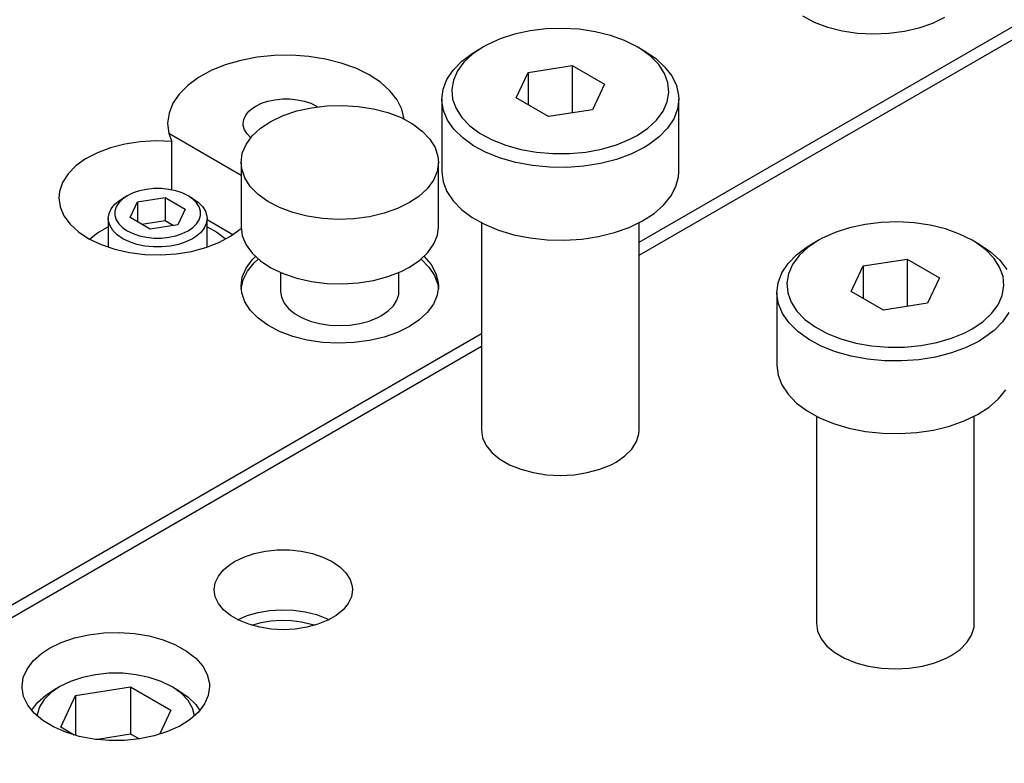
# Model space of a CAD drawing. Header units: inches. Extents: x 3 to 351, y 4 to 271.
# Tile 246 of 256: x 55.14 to 58.26, y 253.96 to 256.31. Entities that reach past the tile are written whole.
import ezdxf

# ---------------------------------------------------------------- set-up
doc = ezdxf.new("R2010")
doc.units = ezdxf.units.IN
doc.header["$LTSCALE"] = 0.5
doc.header["$MEASUREMENT"] = 0
doc.layers.add('DSS', color=7, linetype='Continuous')

msp = doc.modelspace()

# ---------------------------------------------------------------- linework, layer by layer
at = {"layer": 'DSS', "color": 9, "linetype": 'Continuous'}
for p, q in [((57.1004, 255.6099), (58.3823, 256.3501)), ((57.6553, 256.3054), (57.6182, 256.3247)), ((58.0666, 256.3209), (58.0285, 256.3022)), ((57.1004, 255.5691), (58.3823, 256.3092)), ((57.6972, 256.2897), (57.6553, 256.3054)), ((57.7429, 256.2781), (57.6972, 256.2897)), ((57.9858, 256.2872), (57.9395, 256.2764)), ((58.0285, 256.3022), (57.9858, 256.2872)), ((57.7912, 256.2708), (57.7429, 256.2781)), ((57.841, 256.2681), (57.7912, 256.2708)), ((57.8908, 256.2699), (57.841, 256.2681)), ((57.9395, 256.2764), (57.8908, 256.2699)), ((55.8908, 256.195), (55.8388, 256.1851)), ((55.8908, 256.195), (55.8388, 256.1851)), ((55.9447, 256.2005), (55.8908, 256.195)), ((55.9447, 256.2005), (55.8908, 256.195)), ((55.9994, 256.2014), (55.9447, 256.2005)), ((55.9994, 256.2014), (55.9447, 256.2005)), ((56.0538, 256.1976), (55.9994, 256.2014)), ((56.0538, 256.1976), (55.9994, 256.2014)), ((56.1066, 256.1894), (56.0538, 256.1976)), ((56.1066, 256.1894), (56.0538, 256.1976)), ((56.1568, 256.1768), (56.1066, 256.1894)), ((56.1568, 256.1768), (56.1066, 256.1894)), ((55.7899, 256.1709), (55.7451, 256.1528)), ((55.7899, 256.1709), (55.7451, 256.1528)), ((55.8388, 256.1851), (55.7899, 256.1709)), ((55.8388, 256.1851), (55.7899, 256.1709)), ((56.2032, 256.1601), (56.1568, 256.1768)), ((56.2032, 256.1601), (56.1568, 256.1768)), ((56.245, 256.1396), (56.2032, 256.1601)), ((56.245, 256.1396), (56.2032, 256.1601)), ((55.7054, 256.131), (55.6715, 256.1062)), ((55.7054, 256.131), (55.6715, 256.1062)), ((55.7451, 256.1528), (55.7054, 256.131)), ((55.7451, 256.1528), (55.7054, 256.131)), ((56.2812, 256.1159), (56.245, 256.1396)), ((56.2812, 256.1159), (56.245, 256.1396)), ((55.6715, 256.1062), (55.6443, 256.0788)), ((55.6715, 256.1062), (55.6443, 256.0788)), ((56.311, 256.0894), (56.2812, 256.1159)), ((56.311, 256.0894), (56.2812, 256.1159)), ((55.6443, 256.0788), (55.6243, 256.0494)), ((55.6443, 256.0788), (55.6243, 256.0494)), ((55.9249, 256.0563), (55.9472, 256.0609)), ((55.9472, 256.0609), (55.9705, 256.0633)), ((55.9705, 256.0633), (55.9942, 256.0633)), ((55.9942, 256.0633), (56.0176, 256.0609)), ((56.0176, 256.0609), (56.0399, 256.0563)), ((56.3338, 256.0607), (56.311, 256.0894)), ((56.3338, 256.0607), (56.311, 256.0894)), ((56.3491, 256.0304), (56.3338, 256.0607)), ((56.3491, 256.0304), (56.3338, 256.0607)), ((55.6243, 256.0494), (55.6119, 256.0186)), ((55.6243, 256.0494), (55.6119, 256.0186)), ((55.8646, 256.0244), (55.8782, 256.0356)), ((55.8782, 256.0356), (55.8862, 256.0406)), ((55.8862, 256.0406), (55.9044, 256.0494)), ((55.9044, 256.0494), (55.9249, 256.0563)), ((56.016, 256.0251), (56.0626, 256.0355)), ((56.0399, 256.0563), (56.0604, 256.0494)), ((56.0604, 256.0494), (56.0785, 256.0406)), ((56.0626, 256.0355), (56.1115, 256.0415)), ((56.0785, 256.0406), (56.0821, 256.0385)), ((56.1115, 256.0415), (56.1613, 256.043)), ((56.1613, 256.043), (56.211, 256.0398)), ((56.211, 256.0398), (56.2592, 256.0321)), ((56.2592, 256.0321), (56.3046, 256.0201)), ((56.3566, 255.9991), (56.3491, 256.0304)), ((56.3566, 255.9991), (56.3491, 256.0304)), ((55.6119, 256.0186), (55.6074, 255.9871)), ((55.6119, 256.0186), (55.6074, 255.9871)), ((55.8464, 255.9851), (55.8484, 255.9987)), ((55.8484, 255.9987), (55.8546, 256.012)), ((55.8546, 256.012), (55.8646, 256.0244)), ((55.9344, 255.9921), (55.9729, 256.0105)), ((55.9729, 256.0105), (56.016, 256.0251)), ((56.3046, 256.0201), (56.3461, 256.0041)), ((56.3461, 256.0041), (56.3827, 255.9844)), ((55.6074, 255.9871), (55.6074, 255.9851)), ((55.6074, 255.9871), (55.6074, 255.9851)), ((55.6074, 255.9851), (55.6112, 255.9545)), ((55.6074, 255.9851), (55.6114, 255.9536)), ((55.8468, 255.9789), (55.8464, 255.9851)), ((55.8507, 255.9654), (55.8468, 255.9789)), ((55.8749, 255.946), (55.9015, 255.9704)), ((55.9015, 255.9704), (55.9344, 255.9921)), ((56.3827, 255.9844), (56.4133, 255.9616)), ((55.6112, 255.9545), (55.8396, 255.8226)), ((55.6114, 255.9536), (55.6202, 255.929)), ((55.8586, 255.9525), (55.8507, 255.9654)), ((55.8555, 255.9194), (55.8749, 255.946)), ((55.8703, 255.9406), (55.8586, 255.9525)), ((56.4133, 255.9616), (56.4373, 255.9363)), ((56.4373, 255.9363), (56.454, 255.9092)), ((55.4266, 255.9089), (55.3848, 255.8932)), ((55.4723, 255.9206), (55.4266, 255.9089)), ((55.5206, 255.9279), (55.4723, 255.9206)), ((55.5704, 255.9308), (55.5206, 255.9279)), ((55.6202, 255.929), (55.5704, 255.9308)), ((55.6202, 255.7756), (55.6202, 255.929)), ((55.8436, 255.8914), (55.8555, 255.9194)), ((56.454, 255.9092), (56.463, 255.8808)), ((55.3478, 255.8738), (55.3167, 255.8512)), ((55.3848, 255.8932), (55.3478, 255.8738)), ((55.8396, 255.8626), (55.8436, 255.8914)), ((56.463, 255.8808), (56.4646, 255.8626)), ((55.3167, 255.8512), (55.2921, 255.8261)), ((55.8396, 255.8626), (55.8396, 255.6585)), ((55.8417, 255.8418), (55.8396, 255.8626)), ((56.4646, 255.8626), (56.4606, 255.8339)), ((56.4646, 255.6585), (56.4646, 255.8626)), ((55.2921, 255.8261), (55.2749, 255.799)), ((55.8514, 255.8135), (55.8417, 255.8418)), ((55.8688, 255.7865), (55.8514, 255.8135)), ((56.4606, 255.8339), (56.4487, 255.8059)), ((55.2749, 255.799), (55.2653, 255.7707)), ((55.8934, 255.7614), (55.8688, 255.7865)), ((56.4487, 255.8059), (56.4293, 255.7793)), ((55.2653, 255.7707), (55.2633, 255.7504)), ((55.2633, 255.7504), (55.2673, 255.7216)), ((55.9247, 255.7389), (55.8934, 255.7614)), ((56.4027, 255.7549), (56.3731, 255.7351)), ((56.4293, 255.7793), (56.4027, 255.7549)), ((55.2673, 255.7216), (55.2792, 255.6936)), ((55.9617, 255.7196), (55.9247, 255.7389)), ((56.0037, 255.7039), (55.9617, 255.7196)), ((56.3731, 255.7351), (56.335, 255.7164)), ((55.2792, 255.6936), (55.2986, 255.667)), ((56.0494, 255.6922), (56.0037, 255.7039)), ((56.0977, 255.685), (56.0494, 255.6922)), ((56.246, 255.6906), (56.1973, 255.6841)), ((56.2923, 255.7014), (56.246, 255.6906)), ((56.335, 255.7164), (56.2923, 255.7014)), ((55.2986, 255.667), (55.3252, 255.6426)), ((55.8137, 255.6334), (55.732, 255.6806)), ((55.8396, 255.6585), (55.8436, 255.6298)), ((56.1475, 255.6822), (56.0977, 255.685)), ((56.1973, 255.6841), (56.1475, 255.6822)), ((56.4613, 255.6324), (56.4646, 255.6585)), ((55.3252, 255.6426), (55.3581, 255.6209)), ((55.7698, 255.6089), (55.8064, 255.6286)), ((55.8064, 255.6286), (55.837, 255.6514)), ((55.837, 255.6514), (55.8397, 255.6537)), ((55.8436, 255.6298), (55.8555, 255.6017)), ((56.4501, 255.6043), (56.4613, 255.6324)), ((55.3581, 255.6209), (55.3966, 255.6025)), ((55.3966, 255.6025), (55.4397, 255.5879)), ((55.7283, 255.5929), (55.7698, 255.6089)), ((55.8555, 255.6017), (55.8749, 255.5752)), ((56.4314, 255.5776), (56.4501, 255.6043)), ((55.4397, 255.5879), (55.4863, 255.5775)), ((55.4863, 255.5775), (55.5352, 255.5715)), ((55.5352, 255.5715), (55.5851, 255.57)), ((55.5851, 255.57), (55.6347, 255.5732)), ((55.6347, 255.5732), (55.6829, 255.5809)), ((55.6829, 255.5809), (55.7283, 255.5929)), ((55.8749, 255.5752), (55.9015, 255.5507)), ((55.8749, 255.554), (55.8852, 255.5646)), ((56.4054, 255.5529), (56.4314, 255.5776)), ((56.4189, 255.5646), (56.4414, 255.5389)), ((55.8555, 255.5275), (55.8749, 255.554)), ((55.8602, 255.5188), (55.8817, 255.5449)), ((55.8817, 255.5449), (55.8944, 255.5564)), ((55.9015, 255.5507), (55.9344, 255.5291)), ((56.3461, 255.5171), (56.3731, 255.5309)), ((56.3731, 255.5309), (56.4054, 255.5529)), ((56.4098, 255.5564), (56.4347, 255.5314)), ((56.4347, 255.5314), (56.4523, 255.5045)), ((56.4414, 255.5389), (56.4566, 255.5114)), ((55.8396, 255.4707), (55.8436, 255.4995)), ((55.8436, 255.4995), (55.8555, 255.5275)), ((55.8462, 255.4912), (55.8602, 255.5188)), ((55.9344, 255.5291), (55.9729, 255.5107)), ((55.9646, 255.5142), (55.9646, 255.4544)), ((55.9729, 255.5107), (56.016, 255.4961)), ((56.2592, 255.489), (56.3046, 255.501)), ((56.3046, 255.501), (56.3461, 255.5171)), ((56.3396, 255.4544), (56.3396, 255.5142)), ((56.4523, 255.5045), (56.4623, 255.4762)), ((56.4566, 255.5114), (56.4639, 255.4828)), ((55.8417, 255.4499), (55.8396, 255.4707)), ((55.8399, 255.4625), (55.8462, 255.4912)), ((56.016, 255.4961), (56.0626, 255.4856)), ((56.0626, 255.4856), (56.1115, 255.4796)), ((56.1115, 255.4796), (56.1613, 255.4782)), ((56.1613, 255.4782), (56.211, 255.4813)), ((56.211, 255.4813), (56.2592, 255.489)), ((56.4646, 255.4707), (56.4606, 255.442)), ((56.4623, 255.4762), (56.4643, 255.4625)), ((56.4639, 255.4828), (56.4646, 255.4707)), ((55.8514, 255.4216), (55.8417, 255.4499)), ((55.9646, 255.4544), (55.9674, 255.4356)), ((56.3332, 255.4264), (56.3389, 255.4449)), ((56.3389, 255.4449), (56.3396, 255.4544)), ((56.4606, 255.442), (56.4487, 255.4139)), ((55.8688, 255.3946), (55.8514, 255.4216)), ((55.9674, 255.4356), (55.9759, 255.4174)), ((55.9759, 255.4174), (55.9897, 255.4003)), ((56.3057, 255.3923), (56.322, 255.4086)), ((56.322, 255.4086), (56.3332, 255.4264)), ((56.4487, 255.4139), (56.4293, 255.3874)), ((55.8934, 255.3695), (55.8688, 255.3946)), ((55.9897, 255.4003), (56.0085, 255.3848)), ((56.0085, 255.3848), (56.0316, 255.3715)), ((56.2726, 255.3715), (56.2847, 255.3778)), ((56.2847, 255.3778), (56.3057, 255.3923)), ((56.4293, 255.3874), (56.4027, 255.3629)), ((55.9247, 255.347), (55.8934, 255.3695)), ((55.9617, 255.3276), (55.9247, 255.347)), ((56.0316, 255.3715), (56.0583, 255.3606)), ((56.0583, 255.3606), (56.088, 255.3527)), ((56.088, 255.3527), (56.1195, 255.3478)), ((56.1195, 255.3478), (56.1521, 255.3461)), ((56.1521, 255.3461), (56.1846, 255.3478)), ((56.1846, 255.3478), (56.2162, 255.3527)), ((56.2162, 255.3527), (56.2458, 255.3606)), ((56.2458, 255.3606), (56.2726, 255.3715)), ((56.4027, 255.3629), (56.3731, 255.3431)), ((53.9936, 253.8163), (56.6004, 255.3213)), ((56.0037, 255.3119), (55.9617, 255.3276)), ((56.335, 255.3244), (56.2923, 255.3095)), ((56.3731, 255.3431), (56.335, 255.3244)), ((56.0494, 255.3003), (56.0037, 255.3119)), ((56.0977, 255.293), (56.0494, 255.3003)), ((56.1475, 255.2903), (56.0977, 255.293)), ((56.1973, 255.2922), (56.1475, 255.2903)), ((56.246, 255.2986), (56.1973, 255.2922)), ((56.2923, 255.3095), (56.246, 255.2986)), ((54.5593, 254.1021), (56.6004, 255.2805)), ((56.6004, 255.0165), (56.6042, 254.9915)), ((57.0918, 254.9792), (57.0994, 255.004)), ((57.0994, 255.004), (57.1004, 255.0165)), ((56.6042, 254.9915), (56.6154, 254.9672)), ((57.0769, 254.9555), (57.0918, 254.9792)), ((56.6154, 254.9672), (56.6339, 254.9444)), ((56.6339, 254.9444), (56.6588, 254.9238)), ((57.0551, 254.9338), (57.0769, 254.9555)), ((56.6588, 254.9238), (56.6897, 254.906)), ((57.0111, 254.906), (57.0271, 254.9145)), ((57.0271, 254.9145), (57.0551, 254.9338)), ((56.6897, 254.906), (56.7254, 254.8915)), ((56.7254, 254.8915), (56.7649, 254.8809)), ((56.7649, 254.8809), (56.8069, 254.8744)), ((56.8938, 254.8744), (56.9359, 254.8809)), ((56.9359, 254.8809), (56.9754, 254.8915)), ((56.9754, 254.8915), (57.0111, 254.906)), ((56.8069, 254.8744), (56.8504, 254.8722)), ((56.8504, 254.8722), (56.8938, 254.8744)), ((55.8811, 254.6248), (55.9169, 254.6323)), ((55.9169, 254.6323), (55.9545, 254.6361)), ((55.9545, 254.6361), (55.9926, 254.6361)), ((55.9926, 254.6361), (56.0302, 254.6323)), ((56.0302, 254.6323), (56.066, 254.6248)), ((55.806, 254.5915), (55.8189, 254.5996)), ((55.8189, 254.5996), (55.8481, 254.6138)), ((55.8481, 254.6138), (55.8811, 254.6248)), ((56.066, 254.6248), (56.099, 254.6138)), ((56.099, 254.6138), (56.1282, 254.5996)), ((56.1282, 254.5996), (56.1527, 254.5828)), ((55.768, 254.5535), (55.7841, 254.5735)), ((55.7841, 254.5735), (55.806, 254.5915)), ((56.1527, 254.5828), (56.1718, 254.5637)), ((55.7581, 254.5323), (55.768, 254.5535)), ((56.1718, 254.5637), (56.1848, 254.543)), ((56.1848, 254.543), (56.1915, 254.5213)), ((55.7548, 254.5103), (55.7581, 254.5323)), ((55.7581, 254.4884), (55.7548, 254.5103)), ((56.1923, 254.5103), (56.189, 254.4884)), ((56.1915, 254.5213), (56.1923, 254.5103)), ((55.768, 254.4671), (55.7581, 254.4884)), ((56.189, 254.4884), (56.1791, 254.4671)), ((55.7841, 254.4472), (55.768, 254.4671)), ((55.806, 254.4291), (55.7841, 254.4472)), ((55.8936, 254.4385), (55.9302, 254.4447)), ((55.9302, 254.4447), (55.9681, 254.4472)), ((55.9681, 254.4472), (56.0062, 254.4458)), ((56.0062, 254.4458), (56.0432, 254.4406)), ((56.0432, 254.4406), (56.0782, 254.4318)), ((56.163, 254.4472), (56.1411, 254.4291)), ((56.1791, 254.4671), (56.163, 254.4472)), ((55.8329, 254.4136), (55.806, 254.4291)), ((55.8288, 254.4156), (55.8595, 254.4287)), ((55.8642, 254.4009), (55.8329, 254.4136)), ((55.8595, 254.4287), (55.8936, 254.4385)), ((55.903, 254.4065), (55.9342, 254.412)), ((55.9342, 254.412), (55.9667, 254.4144)), ((55.9667, 254.4144), (55.9993, 254.4134)), ((55.9993, 254.4134), (56.0312, 254.4092)), ((56.0312, 254.4092), (56.0613, 254.4019)), ((56.0782, 254.4318), (56.1099, 254.4197)), ((56.1142, 254.4136), (56.0829, 254.4009)), ((56.1099, 254.4197), (56.1183, 254.4156)), ((56.1411, 254.4291), (56.1142, 254.4136)), ((55.8987, 254.3916), (55.8642, 254.4009)), ((55.8739, 254.3979), (55.903, 254.4065)), ((55.9356, 254.3859), (55.8987, 254.3916)), ((55.9735, 254.384), (55.9356, 254.3859)), ((56.0115, 254.3859), (55.9735, 254.384)), ((56.0484, 254.3916), (56.0115, 254.3859)), ((56.0829, 254.4009), (56.0484, 254.3916)), ((56.0613, 254.4019), (56.0732, 254.3979)), ((57.661, 254.4042), (57.6648, 254.3791)), ((57.6648, 254.3791), (57.6761, 254.3548)), ((58.1525, 254.3668), (58.1601, 254.3916)), ((58.1601, 254.3916), (58.161, 254.4042)), ((55.2704, 254.3435), (55.3122, 254.3579)), ((55.3122, 254.3579), (55.3575, 254.3682)), ((55.3575, 254.3682), (55.4051, 254.3741)), ((55.4051, 254.3741), (55.4538, 254.3754)), ((55.4538, 254.3754), (55.5021, 254.3721)), ((55.5021, 254.3721), (55.5489, 254.3643)), ((55.5489, 254.3643), (55.5928, 254.3522)), ((55.5928, 254.3522), (55.6327, 254.3361)), ((57.6761, 254.3548), (57.6945, 254.332)), ((58.1376, 254.3432), (58.1525, 254.3668)), ((55.2081, 254.3088), (55.2333, 254.3253)), ((55.2333, 254.3253), (55.2704, 254.3435)), ((55.6327, 254.3361), (55.6675, 254.3164)), ((55.6675, 254.3164), (55.6963, 254.2937)), ((57.6945, 254.332), (57.7195, 254.3114)), ((58.0878, 254.3021), (58.1158, 254.3214)), ((58.1158, 254.3214), (58.1376, 254.3432)), ((55.1622, 254.2594), (55.1816, 254.2852)), ((55.1816, 254.2852), (55.2081, 254.3088)), ((55.6963, 254.2937), (55.7183, 254.2686)), ((57.7195, 254.3114), (57.7503, 254.2936)), ((57.7503, 254.2936), (57.786, 254.2792)), ((58.036, 254.2792), (58.0717, 254.2936)), ((58.0717, 254.2936), (58.0878, 254.3021)), ((55.1503, 254.2322), (55.1622, 254.2594)), ((55.7183, 254.2686), (55.7328, 254.2418)), ((57.786, 254.2792), (57.8255, 254.2685)), ((57.8255, 254.2685), (57.8676, 254.262)), ((57.8676, 254.262), (57.911, 254.2598)), ((57.911, 254.2598), (57.9544, 254.262)), ((57.9544, 254.262), (57.9965, 254.2685)), ((57.9965, 254.2685), (58.036, 254.2792)), ((55.1463, 254.2041), (55.1503, 254.2322)), ((55.7328, 254.2418), (55.7396, 254.214)), ((55.1464, 254.2004), (55.1463, 254.2041)), ((55.1515, 254.1724), (55.1464, 254.2004)), ((55.7401, 254.2041), (55.7361, 254.1761)), ((55.7396, 254.214), (55.7401, 254.2041)), ((55.1644, 254.1453), (55.1515, 254.1724)), ((55.7361, 254.1761), (55.7242, 254.1489)), ((55.1848, 254.1198), (55.1644, 254.1453)), ((55.7242, 254.1489), (55.7048, 254.1231)), ((55.2121, 254.0966), (55.1848, 254.1198)), ((55.6783, 254.0995), (55.6455, 254.0787)), ((55.7048, 254.1231), (55.6783, 254.0995)), ((55.2457, 254.0762), (55.2121, 254.0966)), ((55.2846, 254.0593), (55.2457, 254.0762)), ((55.6455, 254.0787), (55.6073, 254.0613)), ((55.3277, 254.0462), (55.2846, 254.0593)), ((55.374, 254.0375), (55.3277, 254.0462)), ((55.4221, 254.0332), (55.374, 254.0375)), ((55.5187, 254.0384), (55.4708, 254.0335)), ((55.5646, 254.0477), (55.5187, 254.0384)), ((55.6073, 254.0613), (55.5646, 254.0477)), ((55.4708, 254.0335), (55.4221, 254.0332))]:
    msp.add_line(p, q, dxfattribs=at)
at = {"layer": 'DSS', "color": 136, "linetype": 'Continuous'}
for p, q in [((56.7545, 256.2788), (56.7054, 256.2682)), ((56.8057, 256.285), (56.7545, 256.2788)), ((56.8581, 256.2866), (56.8057, 256.285)), ((56.9102, 256.2836), (56.8581, 256.2866)), ((56.961, 256.2761), (56.9102, 256.2836)), ((56.6597, 256.2533), (56.6184, 256.2347)), ((56.7054, 256.2682), (56.6597, 256.2533)), ((57.0092, 256.2642), (56.961, 256.2761)), ((57.0537, 256.2482), (57.0092, 256.2642)), ((57.0934, 256.2285), (57.0537, 256.2482)), ((56.6073, 256.2285), (56.5732, 256.2056)), ((56.6073, 256.2285), (56.5852, 256.2158)), ((56.6184, 256.2347), (56.6073, 256.2285)), ((57.1155, 256.2158), (57.0934, 256.2285)), ((57.1041, 256.2221), (57.0934, 256.2285)), ((57.1364, 256.1983), (57.1041, 256.2221)), ((56.5376, 256.1821), (56.571, 256.2071)), ((56.5732, 256.2056), (56.5455, 256.1799)), ((56.571, 256.2071), (56.5852, 256.2158)), ((57.1155, 256.2158), (57.1513, 256.1919)), ((57.162, 256.1719), (57.1364, 256.1983)), ((57.1513, 256.1919), (57.1807, 256.1652)), ((56.4913, 256.125), (56.5108, 256.1546)), ((56.5108, 256.1546), (56.5376, 256.1821)), ((56.5455, 256.1799), (56.5249, 256.1521)), ((56.7483, 256.1471), (56.8877, 256.1687)), ((56.8877, 256.1687), (56.9898, 256.1098)), ((56.8877, 256.1687), (56.8877, 256.0193)), ((57.1805, 256.1436), (57.162, 256.1719)), ((57.1807, 256.1652), (57.203, 256.1363)), ((56.4794, 256.0942), (56.4913, 256.125)), ((56.5249, 256.1521), (56.5119, 256.1228)), ((56.7109, 256.0666), (56.7483, 256.1471)), ((56.7483, 256.1471), (56.7483, 256.0451)), ((57.1912, 256.114), (57.1805, 256.1436)), ((57.203, 256.1363), (57.2178, 256.1059)), ((56.4754, 256.0627), (56.4794, 256.0942)), ((56.5119, 256.1228), (56.5067, 256.0927)), ((56.5067, 256.0927), (56.5095, 256.0624)), ((56.9898, 256.1098), (56.9524, 256.0293)), ((57.194, 256.0837), (57.1912, 256.114)), ((57.2178, 256.1059), (57.2248, 256.0746)), ((56.4754, 256.0627), (56.4754, 255.833)), ((56.4754, 256.0586), (56.4754, 256.0627)), ((56.5095, 256.0624), (56.5203, 256.0328)), ((56.813, 256.0077), (56.7109, 256.0666)), ((57.1889, 256.0536), (57.194, 256.0837)), ((57.2254, 256.0627), (57.2214, 256.0312)), ((57.2248, 256.0746), (57.2254, 256.0627)), ((57.2254, 255.833), (57.2254, 256.0627)), ((56.4804, 256.0272), (56.4754, 256.0586)), ((56.5203, 256.0328), (56.5387, 256.0045)), ((56.9524, 256.0293), (56.813, 256.0077)), ((57.1758, 256.0243), (57.1889, 256.0536)), ((57.2214, 256.0312), (57.2095, 256.0003)), ((56.4933, 255.9965), (56.4804, 256.0272)), ((56.5387, 256.0045), (56.5643, 255.9781)), ((57.1552, 255.9965), (57.1758, 256.0243)), ((57.2095, 256.0003), (57.1899, 255.9708)), ((56.5138, 255.9671), (56.4933, 255.9965)), ((56.5415, 255.9399), (56.5138, 255.9671)), ((56.5643, 255.9781), (56.5966, 255.9543)), ((57.0934, 255.9479), (57.1275, 255.9708)), ((57.1275, 255.9708), (57.1552, 255.9965)), ((57.1899, 255.9708), (57.1631, 255.9432)), ((56.5758, 255.9152), (56.5415, 255.9399)), ((56.5966, 255.9543), (56.6348, 255.9336)), ((57.028, 255.9183), (57.0707, 255.9359)), ((57.0707, 255.9359), (57.0934, 255.9479)), ((57.1631, 255.9432), (57.1297, 255.9182)), ((56.6159, 255.8937), (56.5758, 255.9152)), ((56.6348, 255.9336), (56.678, 255.9165)), ((56.678, 255.9165), (56.7253, 255.9033)), ((56.9314, 255.8953), (56.9812, 255.9047)), ((56.9812, 255.9047), (57.028, 255.9183)), ((57.1155, 255.9096), (57.0741, 255.8889)), ((57.1297, 255.9182), (57.1155, 255.9096)), ((56.661, 255.8758), (56.6159, 255.8937)), ((56.7101, 255.8619), (56.661, 255.8758)), ((56.7253, 255.9033), (56.7754, 255.8945)), ((56.7754, 255.8945), (56.8272, 255.8902)), ((56.8272, 255.8902), (56.8796, 255.8905)), ((56.8796, 255.8905), (56.9314, 255.8953)), ((57.0741, 255.8889), (57.0279, 255.872)), ((56.7622, 255.8522), (56.7101, 255.8619)), ((56.8162, 255.8471), (56.7622, 255.8522)), ((56.8709, 255.8465), (56.8162, 255.8471)), ((56.9252, 255.8505), (56.8709, 255.8465)), ((56.9779, 255.8591), (56.9252, 255.8505)), ((57.0279, 255.872), (56.9779, 255.8591)), ((56.4754, 255.833), (56.4794, 255.8015)), ((57.2163, 255.7858), (57.2243, 255.8171)), ((57.2243, 255.8171), (57.2254, 255.833)), ((56.4794, 255.8015), (56.4913, 255.7707)), ((57.2005, 255.7556), (57.2163, 255.7858)), ((56.4913, 255.7707), (56.5108, 255.7412)), ((57.1773, 255.727), (57.2005, 255.7556)), ((56.5108, 255.7412), (56.5376, 255.7136)), ((57.1471, 255.7006), (57.1773, 255.727)), ((56.5376, 255.7136), (56.571, 255.6886)), ((56.571, 255.6886), (56.6104, 255.6667)), ((57.1105, 255.6771), (57.1471, 255.7006)), ((56.6004, 255.6717), (56.6004, 255.0165)), ((56.6104, 255.6667), (56.6549, 255.6483)), ((57.0217, 255.6405), (57.0684, 255.6569)), ((57.0684, 255.6569), (57.1105, 255.6771)), ((57.1004, 255.0165), (57.1004, 255.6717)), ((57.7661, 255.6558), (57.7204, 255.641)), ((57.8151, 255.6664), (57.7661, 255.6558)), ((57.8664, 255.6726), (57.8151, 255.6664)), ((57.9187, 255.6742), (57.8664, 255.6726)), ((57.9709, 255.6713), (57.9187, 255.6742)), ((58.0216, 255.6637), (57.9709, 255.6713)), ((58.0698, 255.6518), (58.0216, 255.6637)), ((56.6549, 255.6483), (56.7036, 255.6338)), ((56.7036, 255.6338), (56.7554, 255.6236)), ((56.9183, 255.6201), (56.9713, 255.6281)), ((56.9713, 255.6281), (57.0217, 255.6405)), ((57.7204, 255.641), (57.6791, 255.6223)), ((58.1143, 255.6359), (58.0698, 255.6518)), ((58.1541, 255.6162), (58.1143, 255.6359)), ((56.7554, 255.6236), (56.8092, 255.6178)), ((56.8092, 255.6178), (56.8639, 255.6167)), ((56.8639, 255.6167), (56.9183, 255.6201)), ((57.5982, 255.5698), (57.6317, 255.5948)), ((57.6338, 255.5932), (57.6061, 255.5675)), ((57.6317, 255.5948), (57.6458, 255.6034)), ((57.6679, 255.6162), (57.6338, 255.5932)), ((57.6679, 255.6162), (57.6458, 255.6034)), ((57.6791, 255.6223), (57.6679, 255.6162)), ((58.1762, 255.6034), (58.1541, 255.6162)), ((58.1647, 255.6097), (58.1541, 255.6162)), ((58.197, 255.5859), (58.1647, 255.6097)), ((58.1762, 255.6034), (58.212, 255.5795)), ((57.5715, 255.5422), (57.5982, 255.5698)), ((57.6061, 255.5675), (57.5855, 255.5397)), ((58.2227, 255.5595), (58.197, 255.5859)), ((58.212, 255.5795), (58.2413, 255.5528)), ((57.5519, 255.5127), (57.5715, 255.5422)), ((57.5855, 255.5397), (57.5725, 255.5104)), ((57.7716, 255.4543), (57.809, 255.5348)), ((57.809, 255.5348), (57.9484, 255.5563)), ((57.809, 255.5348), (57.809, 255.4327)), ((57.9484, 255.5563), (58.0504, 255.4974)), ((57.9484, 255.5563), (57.9484, 255.4069)), ((58.2411, 255.5312), (58.2227, 255.5595)), ((58.2519, 255.5016), (58.2411, 255.5312)), ((58.2413, 255.5528), (58.2637, 255.524)), ((57.54, 255.4818), (57.5519, 255.5127)), ((57.5725, 255.5104), (57.5674, 255.4803)), ((58.2547, 255.4714), (58.2519, 255.5016)), ((57.536, 255.4503), (57.54, 255.4818)), ((57.5674, 255.4803), (57.5702, 255.4501)), ((58.0504, 255.4974), (58.0131, 255.4169)), ((58.2495, 255.4413), (58.2547, 255.4714)), ((57.536, 255.4503), (57.536, 255.2207)), ((57.5361, 255.4463), (57.536, 255.4503)), ((57.5411, 255.4148), (57.5361, 255.4463)), ((57.5702, 255.4501), (57.5809, 255.4205)), ((57.8737, 255.3953), (57.7716, 255.4543)), ((58.2365, 255.412), (58.2495, 255.4413)), ((57.554, 255.3841), (57.5411, 255.4148)), ((57.5809, 255.4205), (57.5993, 255.3921)), ((58.0131, 255.4169), (57.8737, 255.3953)), ((58.2159, 255.3841), (58.2365, 255.412)), ((57.5745, 255.3548), (57.554, 255.3841)), ((57.5993, 255.3921), (57.625, 255.3658)), ((58.1882, 255.3585), (58.2159, 255.3841)), ((58.2701, 255.388), (58.2506, 255.3584)), ((57.6022, 255.3275), (57.5745, 255.3548)), ((57.625, 255.3658), (57.6573, 255.3419)), ((58.1541, 255.3355), (58.1882, 255.3585)), ((58.2506, 255.3584), (58.2238, 255.3309)), ((57.6364, 255.3029), (57.6022, 255.3275)), ((57.6573, 255.3419), (57.6955, 255.3212)), ((57.6955, 255.3212), (57.7387, 255.3041)), ((58.0886, 255.3059), (58.1313, 255.3235)), ((58.1313, 255.3235), (58.1541, 255.3355)), ((58.2238, 255.3309), (58.1903, 255.3059)), ((57.6765, 255.2814), (57.6364, 255.3029)), ((57.7216, 255.2635), (57.6765, 255.2814)), ((57.7387, 255.3041), (57.7859, 255.291)), ((57.7859, 255.291), (57.836, 255.2822)), ((57.836, 255.2822), (57.8879, 255.2778)), ((57.9403, 255.2781), (57.992, 255.283)), ((57.992, 255.283), (58.0419, 255.2923)), ((58.0419, 255.2923), (58.0886, 255.3059)), ((58.1762, 255.2972), (58.1348, 255.2766)), ((58.1903, 255.3059), (58.1762, 255.2972)), ((57.7708, 255.2495), (57.7216, 255.2635)), ((57.8879, 255.2778), (57.9403, 255.2781)), ((58.0886, 255.2596), (58.0386, 255.2467)), ((58.1348, 255.2766), (58.0886, 255.2596)), ((57.536, 255.2207), (57.54, 255.1892)), ((57.8229, 255.2399), (57.7708, 255.2495)), ((57.8769, 255.2347), (57.8229, 255.2399)), ((57.9316, 255.2341), (57.8769, 255.2347)), ((57.9859, 255.2382), (57.9316, 255.2341)), ((58.0386, 255.2467), (57.9859, 255.2382)), ((57.54, 255.1892), (57.5519, 255.1583)), ((57.5519, 255.1583), (57.5715, 255.1288)), ((57.5715, 255.1288), (57.5982, 255.1012)), ((58.2379, 255.1146), (58.2612, 255.1432)), ((57.5982, 255.1012), (57.6317, 255.0762)), ((58.2077, 255.0883), (58.2379, 255.1146)), ((57.6317, 255.0762), (57.6711, 255.0543)), ((58.1291, 255.0445), (58.1712, 255.0647)), ((58.1712, 255.0647), (58.2077, 255.0883)), ((57.661, 255.0593), (57.661, 254.4042)), ((57.6711, 255.0543), (57.7156, 255.0359)), ((57.7156, 255.0359), (57.7643, 255.0214)), ((58.0823, 255.0281), (58.1291, 255.0445)), ((58.161, 254.4042), (58.161, 255.0593)), ((57.7643, 255.0214), (57.8161, 255.0112)), ((57.8161, 255.0112), (57.8699, 255.0055)), ((57.8699, 255.0055), (57.9246, 255.0043)), ((57.9246, 255.0043), (57.979, 255.0078)), ((57.979, 255.0078), (58.032, 255.0157)), ((58.032, 255.0157), (58.0823, 255.0281))]:
    msp.add_line(p, q, dxfattribs=at)
at = {"layer": 'DSS', "color": 132, "linetype": 'Continuous'}
for p, q in [((55.4796, 255.7569), (55.4644, 255.7464)), ((55.4796, 255.7569), (55.4653, 255.7486)), ((55.4978, 255.7657), (55.4796, 255.7569)), ((55.4796, 255.7569), (55.4796, 255.7569)), ((55.5183, 255.7725), (55.4978, 255.7657)), ((55.512, 255.7382), (55.5991, 255.7517)), ((55.5406, 255.7772), (55.5183, 255.7725)), ((55.5639, 255.7796), (55.5406, 255.7772)), ((55.5877, 255.7796), (55.5639, 255.7796)), ((55.611, 255.7772), (55.5877, 255.7796)), ((55.5991, 255.7517), (55.6629, 255.7149)), ((55.5991, 255.7517), (55.5991, 255.6782)), ((55.6333, 255.7725), (55.611, 255.7772)), ((55.6538, 255.7657), (55.6333, 255.7725)), ((55.672, 255.7569), (55.6538, 255.7657)), ((55.6863, 255.7486), (55.672, 255.7569)), ((55.6872, 255.7464), (55.672, 255.7569)), ((55.429, 255.7157), (55.4405, 255.7299)), ((55.4444, 255.7217), (55.4403, 255.7082)), ((55.4405, 255.7299), (55.4561, 255.7428)), ((55.4525, 255.7346), (55.4444, 255.7217)), ((55.4644, 255.7464), (55.4525, 255.7346)), ((55.4561, 255.7428), (55.4653, 255.7486)), ((55.4887, 255.6879), (55.512, 255.7382)), ((55.512, 255.7382), (55.512, 255.6744)), ((55.6863, 255.7486), (55.7038, 255.7366)), ((55.6991, 255.7346), (55.6872, 255.7464)), ((55.7072, 255.7217), (55.6991, 255.7346)), ((55.7038, 255.7366), (55.7174, 255.723)), ((55.7113, 255.7082), (55.7072, 255.7217)), ((55.7174, 255.723), (55.7267, 255.7082)), ((55.4195, 255.6848), (55.4219, 255.7005)), ((55.4219, 255.7005), (55.429, 255.7157)), ((55.4403, 255.7082), (55.4403, 255.6945)), ((55.4403, 255.6945), (55.4444, 255.681)), ((55.5524, 255.6511), (55.4887, 255.6879)), ((55.6629, 255.7149), (55.6396, 255.6645)), ((55.7072, 255.681), (55.7113, 255.6945)), ((55.7113, 255.6945), (55.7113, 255.7082)), ((55.7267, 255.7082), (55.7315, 255.6927)), ((55.7315, 255.6927), (55.732, 255.6848)), ((55.4195, 255.6848), (55.4195, 255.5941)), ((55.4201, 255.677), (55.4195, 255.6848)), ((55.4249, 255.6615), (55.4201, 255.677)), ((55.4342, 255.6467), (55.4249, 255.6615)), ((55.4444, 255.681), (55.4525, 255.6682)), ((55.4525, 255.6682), (55.4644, 255.6563)), ((55.4644, 255.6563), (55.4796, 255.6459)), ((55.5253, 255.6668), (55.5991, 255.6782)), ((55.6396, 255.6645), (55.5524, 255.6511)), ((55.5991, 255.6782), (55.6263, 255.6625)), ((55.672, 255.6459), (55.6872, 255.6563)), ((55.6872, 255.6563), (55.6991, 255.6682)), ((55.6991, 255.6682), (55.7072, 255.681)), ((55.7297, 255.6692), (55.7226, 255.654)), ((55.732, 255.6848), (55.7297, 255.6692)), ((55.732, 255.5941), (55.732, 255.6848)), ((55.4478, 255.6331), (55.4342, 255.6467)), ((55.4653, 255.621), (55.4478, 255.6331)), ((55.4796, 255.6459), (55.4978, 255.6371)), ((55.4978, 255.6371), (55.5183, 255.6302)), ((55.5183, 255.6302), (55.5406, 255.6255)), ((55.5406, 255.6255), (55.5639, 255.6232)), ((55.5877, 255.6232), (55.611, 255.6255)), ((55.611, 255.6255), (55.6333, 255.6302)), ((55.6333, 255.6302), (55.6538, 255.6371)), ((55.6538, 255.6371), (55.672, 255.6459)), ((55.6955, 255.6269), (55.6863, 255.621)), ((55.7111, 255.6397), (55.6955, 255.6269)), ((55.7226, 255.654), (55.7111, 255.6397)), ((55.4862, 255.6109), (55.4653, 255.621)), ((55.5098, 255.6031), (55.4862, 255.6109)), ((55.5354, 255.5977), (55.5098, 255.6031)), ((55.5622, 255.595), (55.5354, 255.5977)), ((55.5894, 255.595), (55.5622, 255.595)), ((55.5639, 255.6232), (55.5877, 255.6232)), ((55.6162, 255.5977), (55.5894, 255.595)), ((55.6418, 255.6031), (55.6162, 255.5977)), ((55.6654, 255.6109), (55.6418, 255.6031)), ((55.6863, 255.621), (55.6654, 255.6109)), ((55.3376, 254.2329), (55.2998, 254.2203)), ((55.3785, 254.2415), (55.3376, 254.2329)), ((55.4214, 254.2459), (55.3785, 254.2415)), ((55.465, 254.2459), (55.4214, 254.2459)), ((55.5079, 254.2415), (55.465, 254.2459)), ((55.5489, 254.2329), (55.5079, 254.2415)), ((55.5866, 254.2203), (55.5489, 254.2329)), ((55.2216, 254.1765), (55.2443, 254.1914)), ((55.2664, 254.2041), (55.2384, 254.1849)), ((55.2664, 254.2041), (55.2443, 254.1914)), ((55.2998, 254.2203), (55.2664, 254.2041)), ((55.2664, 254.2041), (55.2664, 254.2041)), ((55.3156, 254.1757), (55.4899, 254.2027)), ((55.4899, 254.2027), (55.6175, 254.129)), ((55.4899, 254.2027), (55.4899, 254.0541)), ((55.62, 254.2041), (55.5866, 254.2203)), ((55.6421, 254.1914), (55.62, 254.2041)), ((55.6241, 254.2017), (55.62, 254.2041)), ((55.6513, 254.182), (55.6241, 254.2017)), ((55.6421, 254.1914), (55.6727, 254.1705)), ((55.1957, 254.1536), (55.2216, 254.1765)), ((55.2166, 254.1631), (55.2017, 254.1394)), ((55.2384, 254.1849), (55.2166, 254.1631)), ((55.2689, 254.0751), (55.3156, 254.1757)), ((55.3156, 254.1757), (55.3156, 254.0494)), ((55.6722, 254.16), (55.6513, 254.182)), ((55.6862, 254.1361), (55.6722, 254.16)), ((55.6727, 254.1705), (55.6967, 254.1469)), ((55.1768, 254.1285), (55.1957, 254.1536)), ((55.2017, 254.1394), (55.1942, 254.1147)), ((55.6175, 254.129), (55.582, 254.0526)), ((55.6927, 254.1112), (55.6862, 254.1361)), ((55.6967, 254.1469), (55.7097, 254.1285)), ((55.1942, 254.1147), (55.1937, 254.1112)), ((55.3115, 254.0505), (55.2689, 254.0751)), ((55.3785, 254.0369), (55.4899, 254.0541)), ((55.4899, 254.0541), (55.5175, 254.0382))]:
    msp.add_line(p, q, dxfattribs=at)
at = {"layer": 'DSS', "color": 18, "linetype": 'Continuous'}
for p, q in [((55.3858, 255.6401), (55.4169, 255.6577)), ((55.4169, 255.6577), (55.4195, 255.6589)), ((55.732, 255.6589), (55.7636, 255.6415)), ((55.3605, 255.6196), (55.3858, 255.6401)), ((55.7636, 255.6415), (55.7894, 255.6213)), ((55.7894, 255.6213), (55.7911, 255.6196))]:
    msp.add_line(p, q, dxfattribs=at)

doc.saveas('drawing.dxf')
